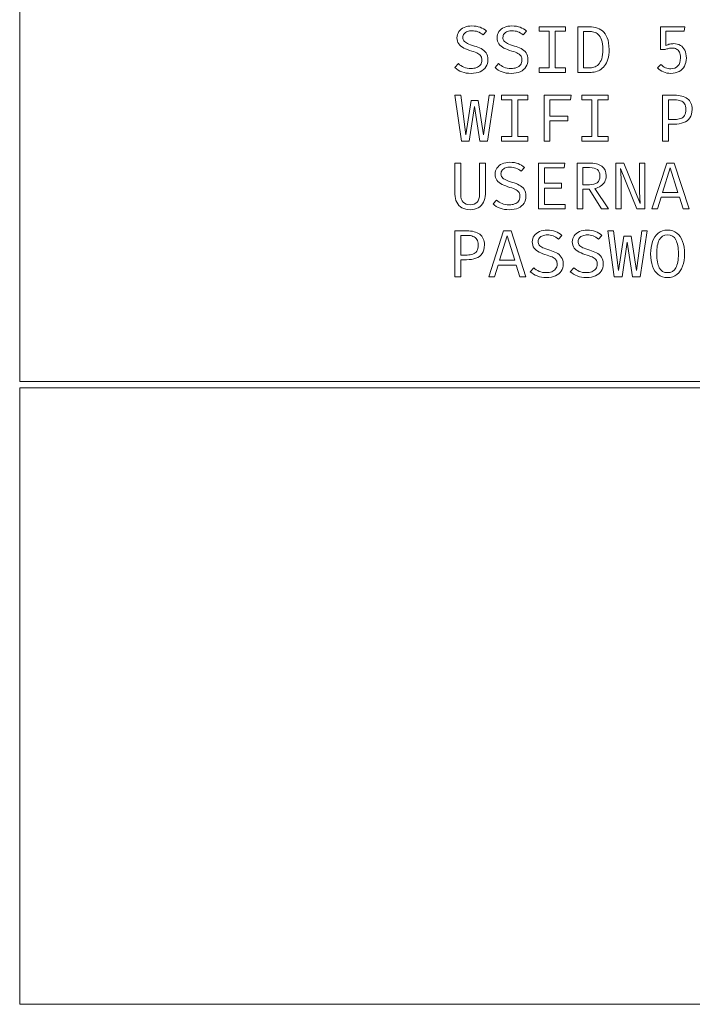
# Model space of a CAD drawing. Header units: millimetres. Extents: x -43.9 to 47.1, y 1.3 to 62.3.
# Tile 1 of 12: x -43.9 to -22.6, y 1.3 to 32.6. Entities that reach past the tile are written whole.
import ezdxf

# ---------------------------------------------------------------- set-up
doc = ezdxf.new("R2010")
doc.units = ezdxf.units.MM
doc.header["$MEASUREMENT"] = 0
doc.layers.add('Layer 1', color=7, linetype='Continuous')

msp = doc.modelspace()

# ---------------------------------------------------------------- linework, layer by layer
at = {"layer": 'Layer 1', "color": 1, "lineweight": 9}
for points in [[(47.0787, 21.0947), (47.0787, 21.0947), (-43.9214, 21.0947), (-43.9214, 21.0947), (-43.9214, 21.0947), (-43.9214, 48.8947), (-43.9214, 48.8947), (-43.9214, 48.8947), (47.0787, 48.8947), (47.0787, 48.8947), (47.0787, 48.8947), (47.0787, 21.0947), (47.0787, 21.0947)], [(47.0788, 1.3447), (47.0788, 1.3447), (-43.9213, 1.3447), (-43.9213, 1.3447), (-43.9213, 1.3447), (-43.9213, 20.8947), (-43.9213, 20.8947), (-43.9213, 20.8947), (47.0788, 20.8947), (47.0788, 20.8947), (47.0788, 20.8947), (47.0788, 1.3447), (47.0788, 1.3447)]]:
    msp.add_open_spline(points, degree=3, knots=[0, 0, 0, 0, 0.25, 0.25, 0.25, 0.5, 0.5, 0.5, 0.75, 0.75, 0.75, 1, 1, 1, 1], dxfattribs=at)
at = {"layer": 'Layer 1', "lineweight": 9}
for points, knots in [([(-29.0778, 31.2963), (-29.0778, 31.2134), (-29.0986, 31.1393), (-29.1402, 31.0747), (-29.1818, 31.0098), (-29.2422, 30.9597), (-29.3212, 30.9234), (-29.4002, 30.8871), (-29.4965, 30.8687), (-29.6101, 30.8687), (-29.7166, 30.8687), (-29.8133, 30.8849), (-29.8997, 30.9178), (-29.9862, 30.9502), (-30.0599, 30.9957), (-30.1213, 31.055), (-30.1213, 31.055), (-30.0123, 31.1778), (-30.0123, 31.1778), (-29.9615, 31.1305), (-29.9033, 31.0931), (-29.8376, 31.0652), (-29.772, 31.0373), (-29.6951, 31.0236), (-29.6069, 31.0236), (-29.5477, 31.0236), (-29.4923, 31.0331), (-29.4408, 31.0525), (-29.3893, 31.0719), (-29.3476, 31.1016), (-29.3159, 31.1414), (-29.2841, 31.1813), (-29.2683, 31.2317), (-29.2683, 31.2931), (-29.2683, 31.3404), (-29.2774, 31.3806), (-29.2958, 31.4138), (-29.3141, 31.4473), (-29.3466, 31.4766), (-29.3931, 31.5023), (-29.4397, 31.5281), (-29.5046, 31.5535), (-29.5879, 31.5782), (-29.6838, 31.606), (-29.7671, 31.6381), (-29.8373, 31.6738), (-29.9075, 31.7094), (-29.9618, 31.7531), (-30.0003, 31.8053), (-30.0387, 31.8579), (-30.0578, 31.9221), (-30.0578, 31.999), (-30.0578, 32.0717), (-30.0377, 32.1366), (-29.9975, 32.1927), (-29.9572, 32.2491), (-29.9018, 32.2936), (-29.8309, 32.3257), (-29.76, 32.3578), (-29.6782, 32.374), (-29.5858, 32.374), (-29.4849, 32.374), (-29.3974, 32.3596), (-29.3229, 32.331), (-29.2485, 32.3024), (-29.1808, 32.2611), (-29.1201, 32.2075), (-29.1201, 32.2075), (-29.228, 32.0879), (-29.228, 32.0879), (-29.2803, 32.1345), (-29.3363, 32.1684), (-29.3963, 32.1892), (-29.4563, 32.21), (-29.5173, 32.2202), (-29.5794, 32.2202), (-29.6323, 32.2202), (-29.681, 32.2125), (-29.7251, 32.1966), (-29.7692, 32.1807), (-29.8045, 32.1567), (-29.8309, 32.1257), (-29.8574, 32.0943), (-29.8705, 32.0541), (-29.8705, 32.0057), (-29.8705, 31.9641), (-29.8592, 31.9278), (-29.8366, 31.8974), (-29.814, 31.8671), (-29.7759, 31.8396), (-29.7223, 31.8145), (-29.6687, 31.7891), (-29.5956, 31.763), (-29.5032, 31.7355), (-29.4277, 31.714), (-29.3579, 31.6861), (-29.2933, 31.6537), (-29.2287, 31.6208), (-29.1765, 31.5764), (-29.137, 31.5203), (-29.0975, 31.4642), (-29.0778, 31.3898), (-29.0778, 31.2963)], [0, 0, 0, 0, 0.0294118, 0.0294118, 0.0294118, 0.0588235, 0.0588235, 0.0588235, 0.0882353, 0.0882353, 0.0882353, 0.1176471, 0.1176471, 0.1176471, 0.1470588, 0.1470588, 0.1470588, 0.1764706, 0.1764706, 0.1764706, 0.2058824, 0.2058824, 0.2058824, 0.2352941, 0.2352941, 0.2352941, 0.2647059, 0.2647059, 0.2647059, 0.2941176, 0.2941176, 0.2941176, 0.3235294, 0.3235294, 0.3235294, 0.3529412, 0.3529412, 0.3529412, 0.3823529, 0.3823529, 0.3823529, 0.4117647, 0.4117647, 0.4117647, 0.4411765, 0.4411765, 0.4411765, 0.4705882, 0.4705882, 0.4705882, 0.5, 0.5, 0.5, 0.5294118, 0.5294118, 0.5294118, 0.5588235, 0.5588235, 0.5588235, 0.5882353, 0.5882353, 0.5882353, 0.6176471, 0.6176471, 0.6176471, 0.6470588, 0.6470588, 0.6470588, 0.6764706, 0.6764706, 0.6764706, 0.7058824, 0.7058824, 0.7058824, 0.7352941, 0.7352941, 0.7352941, 0.7647059, 0.7647059, 0.7647059, 0.7941176, 0.7941176, 0.7941176, 0.8235294, 0.8235294, 0.8235294, 0.8529412, 0.8529412, 0.8529412, 0.8823529, 0.8823529, 0.8823529, 0.9117647, 0.9117647, 0.9117647, 0.9411765, 0.9411765, 0.9411765, 0.9705882, 0.9705882, 0.9705882, 1, 1, 1, 1]), ([(-27.8077, 31.2963), (-27.8077, 31.2134), (-27.8285, 31.1393), (-27.8702, 31.0747), (-27.9118, 31.0098), (-27.9721, 30.9597), (-28.0511, 30.9234), (-28.1302, 30.8871), (-28.2265, 30.8687), (-28.3401, 30.8687), (-28.4466, 30.8687), (-28.5433, 30.8849), (-28.6297, 30.9178), (-28.7161, 30.9502), (-28.7899, 30.9957), (-28.8512, 31.055), (-28.8512, 31.055), (-28.7422, 31.1778), (-28.7422, 31.1778), (-28.6914, 31.1305), (-28.6332, 31.0931), (-28.5676, 31.0652), (-28.502, 31.0373), (-28.4251, 31.0236), (-28.3369, 31.0236), (-28.2776, 31.0236), (-28.2222, 31.0331), (-28.1707, 31.0525), (-28.1192, 31.0719), (-28.0776, 31.1016), (-28.0458, 31.1414), (-28.0141, 31.1813), (-27.9982, 31.2317), (-27.9982, 31.2931), (-27.9982, 31.3404), (-28.0074, 31.3806), (-28.0257, 31.4138), (-28.0441, 31.4473), (-28.0765, 31.4766), (-28.1231, 31.5023), (-28.1697, 31.5281), (-28.2346, 31.5535), (-28.3178, 31.5782), (-28.4138, 31.606), (-28.4971, 31.6381), (-28.5673, 31.6738), (-28.6375, 31.7094), (-28.6918, 31.7531), (-28.7302, 31.8053), (-28.7687, 31.8579), (-28.7877, 31.9221), (-28.7877, 31.999), (-28.7877, 32.0717), (-28.7676, 32.1366), (-28.7274, 32.1927), (-28.6872, 32.2491), (-28.6318, 32.2936), (-28.5609, 32.3257), (-28.49, 32.3578), (-28.4082, 32.374), (-28.3157, 32.374), (-28.2148, 32.374), (-28.1273, 32.3596), (-28.0529, 32.331), (-27.9785, 32.3024), (-27.9107, 32.2611), (-27.8501, 32.2075), (-27.8501, 32.2075), (-27.958, 32.0879), (-27.958, 32.0879), (-28.0102, 32.1345), (-28.0663, 32.1684), (-28.1263, 32.1892), (-28.1863, 32.21), (-28.2473, 32.2202), (-28.3094, 32.2202), (-28.3623, 32.2202), (-28.411, 32.2125), (-28.4551, 32.1966), (-28.4992, 32.1807), (-28.5344, 32.1567), (-28.5609, 32.1257), (-28.5874, 32.0943), (-28.6004, 32.0541), (-28.6004, 32.0057), (-28.6004, 31.9641), (-28.5891, 31.9278), (-28.5665, 31.8974), (-28.544, 31.8671), (-28.5059, 31.8396), (-28.4522, 31.8145), (-28.3986, 31.7891), (-28.3256, 31.763), (-28.2332, 31.7355), (-28.1577, 31.714), (-28.0878, 31.6861), (-28.0233, 31.6537), (-27.9587, 31.6208), (-27.9065, 31.5764), (-27.867, 31.5203), (-27.8275, 31.4642), (-27.8077, 31.3898), (-27.8077, 31.2963)], [0, 0, 0, 0, 0.0294118, 0.0294118, 0.0294118, 0.0588235, 0.0588235, 0.0588235, 0.0882353, 0.0882353, 0.0882353, 0.1176471, 0.1176471, 0.1176471, 0.1470588, 0.1470588, 0.1470588, 0.1764706, 0.1764706, 0.1764706, 0.2058824, 0.2058824, 0.2058824, 0.2352941, 0.2352941, 0.2352941, 0.2647059, 0.2647059, 0.2647059, 0.2941176, 0.2941176, 0.2941176, 0.3235294, 0.3235294, 0.3235294, 0.3529412, 0.3529412, 0.3529412, 0.3823529, 0.3823529, 0.3823529, 0.4117647, 0.4117647, 0.4117647, 0.4411765, 0.4411765, 0.4411765, 0.4705882, 0.4705882, 0.4705882, 0.5, 0.5, 0.5, 0.5294118, 0.5294118, 0.5294118, 0.5588235, 0.5588235, 0.5588235, 0.5882353, 0.5882353, 0.5882353, 0.6176471, 0.6176471, 0.6176471, 0.6470588, 0.6470588, 0.6470588, 0.6764706, 0.6764706, 0.6764706, 0.7058824, 0.7058824, 0.7058824, 0.7352941, 0.7352941, 0.7352941, 0.7647059, 0.7647059, 0.7647059, 0.7941176, 0.7941176, 0.7941176, 0.8235294, 0.8235294, 0.8235294, 0.8529412, 0.8529412, 0.8529412, 0.8823529, 0.8823529, 0.8823529, 0.9117647, 0.9117647, 0.9117647, 0.9411765, 0.9411765, 0.9411765, 0.9705882, 0.9705882, 0.9705882, 1, 1, 1, 1]), ([(-26.6216, 32.3505), (-26.6216, 32.3505), (-26.6216, 32.2034), (-26.6216, 32.2034), (-26.6216, 32.2034), (-26.9454, 32.2034), (-26.9454, 32.2034), (-26.9454, 32.2034), (-26.9454, 31.0403), (-26.9454, 31.0403), (-26.9454, 31.0403), (-26.6216, 31.0403), (-26.6216, 31.0403), (-26.6216, 31.0403), (-26.6216, 30.8932), (-26.6216, 30.8932), (-26.6216, 30.8932), (-27.4555, 30.8932), (-27.4555, 30.8932), (-27.4555, 30.8932), (-27.4555, 31.0403), (-27.4555, 31.0403), (-27.4555, 31.0403), (-27.1317, 31.0403), (-27.1317, 31.0403), (-27.1317, 31.0403), (-27.1317, 32.2034), (-27.1317, 32.2034), (-27.1317, 32.2034), (-27.4555, 32.2034), (-27.4555, 32.2034), (-27.4555, 32.2034), (-27.4555, 32.3505), (-27.4555, 32.3505), (-27.4555, 32.3505), (-26.6216, 32.3505), (-26.6216, 32.3505)], [0, 0, 0, 0, 0.0833333, 0.0833333, 0.0833333, 0.1666667, 0.1666667, 0.1666667, 0.25, 0.25, 0.25, 0.3333333, 0.3333333, 0.3333333, 0.4166667, 0.4166667, 0.4166667, 0.5, 0.5, 0.5, 0.5833333, 0.5833333, 0.5833333, 0.6666667, 0.6666667, 0.6666667, 0.75, 0.75, 0.75, 0.8333333, 0.8333333, 0.8333333, 0.9166667, 0.9166667, 0.9166667, 1, 1, 1, 1]), ([(-25.2341, 31.6287), (-25.2341, 31.5074), (-25.2468, 31.4037), (-25.2726, 31.3179), (-25.2983, 31.2326), (-25.3336, 31.1617), (-25.3781, 31.1059), (-25.4225, 31.0502), (-25.473, 31.0068), (-25.5298, 30.9761), (-25.5866, 30.9454), (-25.6462, 30.9242), (-25.7086, 30.9119), (-25.7711, 30.8996), (-25.8325, 30.8932), (-25.8924, 30.8932), (-25.8924, 30.8932), (-26.2269, 30.8932), (-26.2269, 30.8932), (-26.2269, 30.8932), (-26.2269, 32.3505), (-26.2269, 32.3505), (-26.2269, 32.3505), (-25.9157, 32.3505), (-25.9157, 32.3505), (-25.8303, 32.3505), (-25.7471, 32.341), (-25.6663, 32.322), (-25.5855, 32.3029), (-25.5125, 32.268), (-25.4472, 32.2168), (-25.382, 32.1653), (-25.3301, 32.0926), (-25.2916, 31.9981), (-25.2535, 31.9036), (-25.2341, 31.7804), (-25.2341, 31.6287)], [0, 0, 0, 0, 0.0833333, 0.0833333, 0.0833333, 0.1666667, 0.1666667, 0.1666667, 0.25, 0.25, 0.25, 0.3333333, 0.3333333, 0.3333333, 0.4166667, 0.4166667, 0.4166667, 0.5, 0.5, 0.5, 0.5833333, 0.5833333, 0.5833333, 0.6666667, 0.6666667, 0.6666667, 0.75, 0.75, 0.75, 0.8333333, 0.8333333, 0.8333333, 0.9166667, 0.9166667, 0.9166667, 1, 1, 1, 1]), ([(-25.4299, 31.6287), (-25.4299, 31.7557), (-25.4433, 31.8573), (-25.4701, 31.9335), (-25.497, 32.0097), (-25.5322, 32.0669), (-25.576, 32.105), (-25.6197, 32.1431), (-25.6674, 32.1685), (-25.7192, 32.1812), (-25.7711, 32.1939), (-25.8222, 32.2002), (-25.8723, 32.2002), (-25.8723, 32.2002), (-26.0438, 32.2002), (-26.0438, 32.2002), (-26.0438, 32.2002), (-26.0438, 31.0403), (-26.0438, 31.0403), (-26.0438, 31.0403), (-25.8702, 31.0403), (-25.8702, 31.0403), (-25.818, 31.0403), (-25.7658, 31.0484), (-25.7139, 31.065), (-25.6621, 31.0816), (-25.6148, 31.1112), (-25.5717, 31.1539), (-25.5287, 31.1966), (-25.4941, 31.2562), (-25.4684, 31.3328), (-25.4426, 31.4097), (-25.4299, 31.5081), (-25.4299, 31.6287)], [0, 0, 0, 0, 0.0909091, 0.0909091, 0.0909091, 0.1818182, 0.1818182, 0.1818182, 0.2727273, 0.2727273, 0.2727273, 0.3636364, 0.3636364, 0.3636364, 0.4545455, 0.4545455, 0.4545455, 0.5454545, 0.5454545, 0.5454545, 0.6363636, 0.6363636, 0.6363636, 0.7272727, 0.7272727, 0.7272727, 0.8181818, 0.8181818, 0.8181818, 0.9090909, 0.9090909, 0.9090909, 1, 1, 1, 1]), ([(-22.8329, 32.3505), (-22.8329, 32.3505), (-22.8593, 32.2087), (-22.8593, 32.2087), (-22.8593, 32.2087), (-23.435, 32.2087), (-23.435, 32.2087), (-23.435, 32.2087), (-23.435, 31.7494), (-23.435, 31.7494), (-23.3906, 31.7733), (-23.3483, 31.7896), (-23.3084, 31.7987), (-23.2685, 31.8076), (-23.2269, 31.8118), (-23.1832, 31.8118), (-23.1041, 31.8118), (-23.0346, 31.7942), (-22.9747, 31.7582), (-22.9147, 31.7229), (-22.8681, 31.6707), (-22.835, 31.6023), (-22.8018, 31.5342), (-22.7852, 31.4513), (-22.7852, 31.3546), (-22.7852, 31.2579), (-22.8053, 31.1729), (-22.8463, 31.0995), (-22.8865, 31.0262), (-22.9436, 30.9694), (-23.017, 30.9292), (-23.0904, 30.8889), (-23.1775, 30.8688), (-23.2784, 30.8688), (-23.3659, 30.8688), (-23.4439, 30.8843), (-23.5127, 30.9157), (-23.5818, 30.9468), (-23.6442, 30.9898), (-23.7007, 31.0445), (-23.7007, 31.0445), (-23.5906, 31.1503), (-23.5906, 31.1503), (-23.5462, 31.1052), (-23.4982, 31.0717), (-23.447, 31.0494), (-23.3959, 31.0272), (-23.3391, 31.0159), (-23.2763, 31.0159), (-23.1803, 31.0159), (-23.1055, 31.0452), (-23.0519, 31.1034), (-22.9983, 31.1616), (-22.9715, 31.247), (-22.9715, 31.3599), (-22.9715, 31.4382), (-22.9831, 31.4999), (-23.0064, 31.5451), (-23.0297, 31.5903), (-23.0611, 31.6227), (-23.101, 31.6418), (-23.1412, 31.6615), (-23.1853, 31.671), (-23.234, 31.671), (-23.277, 31.671), (-23.3151, 31.6672), (-23.3483, 31.659), (-23.3814, 31.6509), (-23.4192, 31.6386), (-23.4615, 31.6227), (-23.4615, 31.6227), (-23.6044, 31.6227), (-23.6044, 31.6227), (-23.6044, 31.6227), (-23.6044, 32.3505), (-23.6044, 32.3505), (-23.6044, 32.3505), (-22.8329, 32.3505), (-22.8329, 32.3505)], [0, 0, 0, 0, 0.0384615, 0.0384615, 0.0384615, 0.0769231, 0.0769231, 0.0769231, 0.1153846, 0.1153846, 0.1153846, 0.1538462, 0.1538462, 0.1538462, 0.1923077, 0.1923077, 0.1923077, 0.2307692, 0.2307692, 0.2307692, 0.2692308, 0.2692308, 0.2692308, 0.3076923, 0.3076923, 0.3076923, 0.3461538, 0.3461538, 0.3461538, 0.3846154, 0.3846154, 0.3846154, 0.4230769, 0.4230769, 0.4230769, 0.4615385, 0.4615385, 0.4615385, 0.5, 0.5, 0.5, 0.5384615, 0.5384615, 0.5384615, 0.5769231, 0.5769231, 0.5769231, 0.6153846, 0.6153846, 0.6153846, 0.6538462, 0.6538462, 0.6538462, 0.6923077, 0.6923077, 0.6923077, 0.7307692, 0.7307692, 0.7307692, 0.7692308, 0.7692308, 0.7692308, 0.8076923, 0.8076923, 0.8076923, 0.8461538, 0.8461538, 0.8461538, 0.8846154, 0.8846154, 0.8846154, 0.9230769, 0.9230769, 0.9230769, 0.9615385, 0.9615385, 0.9615385, 1, 1, 1, 1]), ([(-28.8704, 30.176), (-28.8704, 30.176), (-29.0926, 28.7187), (-29.0926, 28.7187), (-29.0926, 28.7187), (-29.3339, 28.7187), (-29.3339, 28.7187), (-29.3339, 28.7187), (-29.5011, 29.8183), (-29.5011, 29.8183), (-29.5011, 29.8183), (-29.6694, 28.7187), (-29.6694, 28.7187), (-29.6694, 28.7187), (-29.916, 28.7187), (-29.916, 28.7187), (-29.916, 28.7187), (-30.1213, 30.176), (-30.1213, 30.176), (-30.1213, 30.176), (-29.9372, 30.176), (-29.9372, 30.176), (-29.9372, 30.176), (-29.7816, 28.9208), (-29.7816, 28.9208), (-29.7816, 28.9208), (-29.607, 30.007), (-29.607, 30.007), (-29.607, 30.007), (-29.3816, 30.007), (-29.3816, 30.007), (-29.3816, 30.007), (-29.2154, 28.9208), (-29.2154, 28.9208), (-29.2154, 28.9208), (-29.0408, 30.176), (-29.0408, 30.176), (-29.0408, 30.176), (-28.8704, 30.176), (-28.8704, 30.176)], [0, 0, 0, 0, 0.0769231, 0.0769231, 0.0769231, 0.1538462, 0.1538462, 0.1538462, 0.2307692, 0.2307692, 0.2307692, 0.3076923, 0.3076923, 0.3076923, 0.3846154, 0.3846154, 0.3846154, 0.4615385, 0.4615385, 0.4615385, 0.5384615, 0.5384615, 0.5384615, 0.6153846, 0.6153846, 0.6153846, 0.6923077, 0.6923077, 0.6923077, 0.7692308, 0.7692308, 0.7692308, 0.8461538, 0.8461538, 0.8461538, 0.9230769, 0.9230769, 0.9230769, 1, 1, 1, 1]), ([(-27.8089, 30.176), (-27.8089, 30.176), (-27.8089, 30.0289), (-27.8089, 30.0289), (-27.8089, 30.0289), (-28.1328, 30.0289), (-28.1328, 30.0289), (-28.1328, 30.0289), (-28.1328, 28.8658), (-28.1328, 28.8658), (-28.1328, 28.8658), (-27.8089, 28.8658), (-27.8089, 28.8658), (-27.8089, 28.8658), (-27.8089, 28.7187), (-27.8089, 28.7187), (-27.8089, 28.7187), (-28.6429, 28.7187), (-28.6429, 28.7187), (-28.6429, 28.7187), (-28.6429, 28.8658), (-28.6429, 28.8658), (-28.6429, 28.8658), (-28.3191, 28.8658), (-28.3191, 28.8658), (-28.3191, 28.8658), (-28.3191, 30.0289), (-28.3191, 30.0289), (-28.3191, 30.0289), (-28.6429, 30.0289), (-28.6429, 30.0289), (-28.6429, 30.0289), (-28.6429, 30.176), (-28.6429, 30.176), (-28.6429, 30.176), (-27.8089, 30.176), (-27.8089, 30.176)], [0, 0, 0, 0, 0.0833333, 0.0833333, 0.0833333, 0.1666667, 0.1666667, 0.1666667, 0.25, 0.25, 0.25, 0.3333333, 0.3333333, 0.3333333, 0.4166667, 0.4166667, 0.4166667, 0.5, 0.5, 0.5, 0.5833333, 0.5833333, 0.5833333, 0.6666667, 0.6666667, 0.6666667, 0.75, 0.75, 0.75, 0.8333333, 0.8333333, 0.8333333, 0.9166667, 0.9166667, 0.9166667, 1, 1, 1, 1]), ([(-27.1158, 30.0258), (-27.1158, 30.0258), (-27.1158, 29.5157), (-27.1158, 29.5157), (-27.1158, 29.5157), (-26.5443, 29.5157), (-26.5443, 29.5157), (-26.5443, 29.5157), (-26.5443, 29.3675), (-26.5443, 29.3675), (-26.5443, 29.3675), (-27.1158, 29.3675), (-27.1158, 29.3675), (-27.1158, 29.3675), (-27.1158, 28.7188), (-27.1158, 28.7188), (-27.1158, 28.7188), (-27.2978, 28.7188), (-27.2978, 28.7188), (-27.2978, 28.7188), (-27.2978, 30.1761), (-27.2978, 30.1761), (-27.2978, 30.1761), (-26.4395, 30.1761), (-26.4395, 30.1761), (-26.4395, 30.1761), (-26.4618, 30.0258), (-26.4618, 30.0258), (-26.4618, 30.0258), (-27.1158, 30.0258), (-27.1158, 30.0258)], [0, 0, 0, 0, 0.1, 0.1, 0.1, 0.2, 0.2, 0.2, 0.3, 0.3, 0.3, 0.4, 0.4, 0.4, 0.5, 0.5, 0.5, 0.6, 0.6, 0.6, 0.7, 0.7, 0.7, 0.8, 0.8, 0.8, 0.9, 0.9, 0.9, 1, 1, 1, 1]), ([(-25.269, 30.176), (-25.269, 30.176), (-25.269, 30.0289), (-25.269, 30.0289), (-25.269, 30.0289), (-25.5929, 30.0289), (-25.5929, 30.0289), (-25.5929, 30.0289), (-25.5929, 28.8658), (-25.5929, 28.8658), (-25.5929, 28.8658), (-25.269, 28.8658), (-25.269, 28.8658), (-25.269, 28.8658), (-25.269, 28.7187), (-25.269, 28.7187), (-25.269, 28.7187), (-26.103, 28.7187), (-26.103, 28.7187), (-26.103, 28.7187), (-26.103, 28.8658), (-26.103, 28.8658), (-26.103, 28.8658), (-25.7792, 28.8658), (-25.7792, 28.8658), (-25.7792, 28.8658), (-25.7792, 30.0289), (-25.7792, 30.0289), (-25.7792, 30.0289), (-26.103, 30.0289), (-26.103, 30.0289), (-26.103, 30.0289), (-26.103, 30.176), (-26.103, 30.176), (-26.103, 30.176), (-25.269, 30.176), (-25.269, 30.176)], [0, 0, 0, 0, 0.0833333, 0.0833333, 0.0833333, 0.1666667, 0.1666667, 0.1666667, 0.25, 0.25, 0.25, 0.3333333, 0.3333333, 0.3333333, 0.4166667, 0.4166667, 0.4166667, 0.5, 0.5, 0.5, 0.5833333, 0.5833333, 0.5833333, 0.6666667, 0.6666667, 0.6666667, 0.75, 0.75, 0.75, 0.8333333, 0.8333333, 0.8333333, 0.9166667, 0.9166667, 0.9166667, 1, 1, 1, 1]), ([(-22.6021, 29.7286), (-22.6021, 29.615), (-22.6264, 29.524), (-22.6744, 29.4552), (-22.7231, 29.3867), (-22.7894, 29.337), (-22.8741, 29.3063), (-22.9587, 29.2752), (-23.0561, 29.2597), (-23.1662, 29.2597), (-23.1662, 29.2597), (-23.3524, 29.2597), (-23.3524, 29.2597), (-23.3524, 29.2597), (-23.3524, 28.7189), (-23.3524, 28.7189), (-23.3524, 28.7189), (-23.5366, 28.7189), (-23.5366, 28.7189), (-23.5366, 28.7189), (-23.5366, 30.1759), (-23.5366, 30.1759), (-23.5366, 30.1759), (-23.1641, 30.1759), (-23.1641, 30.1759), (-22.9905, 30.1759), (-22.8536, 30.1395), (-22.7531, 30.0665), (-22.6522, 29.9935), (-22.6021, 29.8806), (-22.6021, 29.7286)], [0, 0, 0, 0, 0.1, 0.1, 0.1, 0.2, 0.2, 0.2, 0.3, 0.3, 0.3, 0.4, 0.4, 0.4, 0.5, 0.5, 0.5, 0.6, 0.6, 0.6, 0.7, 0.7, 0.7, 0.8, 0.8, 0.8, 0.9, 0.9, 0.9, 1, 1, 1, 1]), ([(-22.7989, 29.7264), (-22.7989, 29.8019), (-22.8137, 29.8616), (-22.8434, 29.9057), (-22.873, 29.9498), (-22.9136, 29.9815), (-22.9651, 30.0009), (-23.0166, 30.0203), (-23.0755, 30.0298), (-23.1418, 30.0298), (-23.1418, 30.0298), (-23.3524, 30.0298), (-23.3524, 30.0298), (-23.3524, 30.0298), (-23.3524, 29.4079), (-23.3524, 29.4079), (-23.3524, 29.4079), (-23.1492, 29.4079), (-23.1492, 29.4079), (-23.0808, 29.4079), (-23.0205, 29.4171), (-22.9683, 29.4358), (-22.9161, 29.4545), (-22.8748, 29.4869), (-22.8444, 29.5331), (-22.8141, 29.5793), (-22.7989, 29.6439), (-22.7989, 29.7264)], [0, 0, 0, 0, 0.1111111, 0.1111111, 0.1111111, 0.2222222, 0.2222222, 0.2222222, 0.3333333, 0.3333333, 0.3333333, 0.4444444, 0.4444444, 0.4444444, 0.5555556, 0.5555556, 0.5555556, 0.6666667, 0.6666667, 0.6666667, 0.7777778, 0.7777778, 0.7777778, 0.8888889, 0.8888889, 0.8888889, 1, 1, 1, 1]), ([(-29.1582, 28.0259), (-29.1582, 28.0259), (-29.1582, 27.0406), (-29.1582, 27.0406), (-29.1582, 26.9425), (-29.1783, 26.8564), (-29.2178, 26.7813), (-29.258, 26.7065), (-29.3138, 26.6483), (-29.3861, 26.607), (-29.4587, 26.565), (-29.5438, 26.5442), (-29.6418, 26.5442), (-29.742, 26.5442), (-29.8278, 26.565), (-29.8997, 26.6073), (-29.9713, 26.6493), (-30.026, 26.7075), (-30.0641, 26.7827), (-30.1022, 26.8571), (-30.1213, 26.9432), (-30.1213, 27.0406), (-30.1213, 27.0406), (-30.1213, 28.0259), (-30.1213, 28.0259), (-30.1213, 28.0259), (-29.9392, 28.0259), (-29.9392, 28.0259), (-29.9392, 28.0259), (-29.9392, 27.0342), (-29.9392, 27.0342), (-29.9392, 26.9234), (-29.9135, 26.8409), (-29.8616, 26.7855), (-29.8098, 26.7305), (-29.7364, 26.7029), (-29.6418, 26.7029), (-29.5466, 26.7029), (-29.4732, 26.7305), (-29.4214, 26.7855), (-29.3695, 26.8409), (-29.3434, 26.9234), (-29.3434, 27.0342), (-29.3434, 27.0342), (-29.3434, 28.0259), (-29.3434, 28.0259), (-29.3434, 28.0259), (-29.1582, 28.0259), (-29.1582, 28.0259)], [0, 0, 0, 0, 0.0625, 0.0625, 0.0625, 0.125, 0.125, 0.125, 0.1875, 0.1875, 0.1875, 0.25, 0.25, 0.25, 0.3125, 0.3125, 0.3125, 0.375, 0.375, 0.375, 0.4375, 0.4375, 0.4375, 0.5, 0.5, 0.5, 0.5625, 0.5625, 0.5625, 0.625, 0.625, 0.625, 0.6875, 0.6875, 0.6875, 0.75, 0.75, 0.75, 0.8125, 0.8125, 0.8125, 0.875, 0.875, 0.875, 0.9375, 0.9375, 0.9375, 1, 1, 1, 1]), ([(-27.869, 26.9717), (-27.869, 26.8888), (-27.8898, 26.8147), (-27.9315, 26.7501), (-27.9731, 26.6852), (-28.0334, 26.6351), (-28.1124, 26.5988), (-28.1915, 26.5624), (-28.2878, 26.5441), (-28.4014, 26.5441), (-28.5079, 26.5441), (-28.6046, 26.5603), (-28.691, 26.5931), (-28.7774, 26.6256), (-28.8512, 26.6711), (-28.9125, 26.7304), (-28.9125, 26.7304), (-28.8035, 26.8531), (-28.8035, 26.8531), (-28.7527, 26.8058), (-28.6945, 26.7685), (-28.6289, 26.7406), (-28.5633, 26.7127), (-28.4864, 26.699), (-28.3982, 26.699), (-28.3389, 26.699), (-28.2835, 26.7085), (-28.232, 26.7279), (-28.1805, 26.7473), (-28.1389, 26.7769), (-28.1071, 26.8168), (-28.0754, 26.8566), (-28.0595, 26.9071), (-28.0595, 26.9685), (-28.0595, 27.0158), (-28.0687, 27.056), (-28.087, 27.0891), (-28.1054, 27.1226), (-28.1378, 27.1519), (-28.1844, 27.1777), (-28.231, 27.2034), (-28.2959, 27.2288), (-28.3791, 27.2535), (-28.4751, 27.2814), (-28.5584, 27.3135), (-28.6286, 27.3491), (-28.6988, 27.3848), (-28.7531, 27.4285), (-28.7915, 27.4807), (-28.83, 27.5333), (-28.849, 27.5975), (-28.849, 27.6744), (-28.849, 27.7471), (-28.8289, 27.812), (-28.7887, 27.8681), (-28.7485, 27.9245), (-28.6931, 27.969), (-28.6222, 28.0011), (-28.5513, 28.0332), (-28.4695, 28.0494), (-28.377, 28.0494), (-28.2761, 28.0494), (-28.1886, 28.0349), (-28.1142, 28.0064), (-28.0398, 27.9778), (-27.972, 27.9365), (-27.9114, 27.8829), (-27.9114, 27.8829), (-28.0193, 27.7633), (-28.0193, 27.7633), (-28.0715, 27.8099), (-28.1276, 27.8437), (-28.1876, 27.8645), (-28.2476, 27.8853), (-28.3086, 27.8956), (-28.3707, 27.8956), (-28.4236, 27.8956), (-28.4723, 27.8878), (-28.5164, 27.8719), (-28.5605, 27.8561), (-28.5957, 27.8321), (-28.6222, 27.801), (-28.6487, 27.7696), (-28.6617, 27.7294), (-28.6617, 27.6811), (-28.6617, 27.6395), (-28.6504, 27.6031), (-28.6278, 27.5728), (-28.6053, 27.5424), (-28.5672, 27.5149), (-28.5135, 27.4899), (-28.4599, 27.4645), (-28.3869, 27.4384), (-28.2945, 27.4109), (-28.219, 27.3893), (-28.1491, 27.3615), (-28.0846, 27.329), (-28.02, 27.2962), (-27.9678, 27.2518), (-27.9283, 27.1957), (-27.8888, 27.1396), (-27.869, 27.0651), (-27.869, 26.9717)], [0, 0, 0, 0, 0.0294118, 0.0294118, 0.0294118, 0.0588235, 0.0588235, 0.0588235, 0.0882353, 0.0882353, 0.0882353, 0.1176471, 0.1176471, 0.1176471, 0.1470588, 0.1470588, 0.1470588, 0.1764706, 0.1764706, 0.1764706, 0.2058824, 0.2058824, 0.2058824, 0.2352941, 0.2352941, 0.2352941, 0.2647059, 0.2647059, 0.2647059, 0.2941176, 0.2941176, 0.2941176, 0.3235294, 0.3235294, 0.3235294, 0.3529412, 0.3529412, 0.3529412, 0.3823529, 0.3823529, 0.3823529, 0.4117647, 0.4117647, 0.4117647, 0.4411765, 0.4411765, 0.4411765, 0.4705882, 0.4705882, 0.4705882, 0.5, 0.5, 0.5, 0.5294118, 0.5294118, 0.5294118, 0.5588235, 0.5588235, 0.5588235, 0.5882353, 0.5882353, 0.5882353, 0.6176471, 0.6176471, 0.6176471, 0.6470588, 0.6470588, 0.6470588, 0.6764706, 0.6764706, 0.6764706, 0.7058824, 0.7058824, 0.7058824, 0.7352941, 0.7352941, 0.7352941, 0.7647059, 0.7647059, 0.7647059, 0.7941176, 0.7941176, 0.7941176, 0.8235294, 0.8235294, 0.8235294, 0.8529412, 0.8529412, 0.8529412, 0.8823529, 0.8823529, 0.8823529, 0.9117647, 0.9117647, 0.9117647, 0.9411765, 0.9411765, 0.9411765, 0.9705882, 0.9705882, 0.9705882, 1, 1, 1, 1]), ([(-27.2851, 27.8756), (-27.2851, 27.8756), (-27.2851, 27.3846), (-27.2851, 27.3846), (-27.2851, 27.3846), (-26.7453, 27.3846), (-26.7453, 27.3846), (-26.7453, 27.3846), (-26.7453, 27.2332), (-26.7453, 27.2332), (-26.7453, 27.2332), (-27.2851, 27.2332), (-27.2851, 27.2332), (-27.2851, 27.2332), (-27.2851, 26.7157), (-27.2851, 26.7157), (-27.2851, 26.7157), (-26.6226, 26.7157), (-26.6226, 26.7157), (-26.6226, 26.7157), (-26.6226, 26.5686), (-26.6226, 26.5686), (-26.6226, 26.5686), (-27.4692, 26.5686), (-27.4692, 26.5686), (-27.4692, 26.5686), (-27.4692, 28.0259), (-27.4692, 28.0259), (-27.4692, 28.0259), (-26.6416, 28.0259), (-26.6416, 28.0259), (-26.6416, 28.0259), (-26.6628, 27.8756), (-26.6628, 27.8756), (-26.6628, 27.8756), (-27.2851, 27.8756), (-27.2851, 27.8756)], [0, 0, 0, 0, 0.0833333, 0.0833333, 0.0833333, 0.1666667, 0.1666667, 0.1666667, 0.25, 0.25, 0.25, 0.3333333, 0.3333333, 0.3333333, 0.4166667, 0.4166667, 0.4166667, 0.5, 0.5, 0.5, 0.5833333, 0.5833333, 0.5833333, 0.6666667, 0.6666667, 0.6666667, 0.75, 0.75, 0.75, 0.8333333, 0.8333333, 0.8333333, 0.9166667, 0.9166667, 0.9166667, 1, 1, 1, 1]), ([(-25.3271, 27.6173), (-25.3271, 27.5446), (-25.3426, 27.4811), (-25.3744, 27.4268), (-25.4058, 27.3728), (-25.4481, 27.328), (-25.5017, 27.2924), (-25.5554, 27.2571), (-25.6157, 27.2313), (-25.6827, 27.2151), (-25.6827, 27.2151), (-25.2509, 26.5685), (-25.2509, 26.5685), (-25.2509, 26.5685), (-25.4711, 26.5685), (-25.4711, 26.5685), (-25.4711, 26.5685), (-25.869, 27.1943), (-25.869, 27.1943), (-25.869, 27.1943), (-26.0658, 27.1943), (-26.0658, 27.1943), (-26.0658, 27.1943), (-26.0658, 26.5685), (-26.0658, 26.5685), (-26.0658, 26.5685), (-26.25, 26.5685), (-26.25, 26.5685), (-26.25, 26.5685), (-26.25, 28.0258), (-26.25, 28.0258), (-26.25, 28.0258), (-25.8753, 28.0258), (-25.8753, 28.0258), (-25.6954, 28.0258), (-25.5592, 27.9916), (-25.4661, 27.9228), (-25.3737, 27.854), (-25.3271, 27.7524), (-25.3271, 27.6173)], [0, 0, 0, 0, 0.0769231, 0.0769231, 0.0769231, 0.1538462, 0.1538462, 0.1538462, 0.2307692, 0.2307692, 0.2307692, 0.3076923, 0.3076923, 0.3076923, 0.3846154, 0.3846154, 0.3846154, 0.4615385, 0.4615385, 0.4615385, 0.5384615, 0.5384615, 0.5384615, 0.6153846, 0.6153846, 0.6153846, 0.6923077, 0.6923077, 0.6923077, 0.7692308, 0.7692308, 0.7692308, 0.8461538, 0.8461538, 0.8461538, 0.9230769, 0.9230769, 0.9230769, 1, 1, 1, 1]), ([(-25.524, 27.6173), (-25.524, 27.7115), (-25.5508, 27.7785), (-25.6044, 27.8191), (-25.658, 27.8596), (-25.7413, 27.8797), (-25.8542, 27.8797), (-25.8542, 27.8797), (-26.0658, 27.8797), (-26.0658, 27.8797), (-26.0658, 27.8797), (-26.0658, 27.3379), (-26.0658, 27.3379), (-26.0658, 27.3379), (-25.8542, 27.3379), (-25.8542, 27.3379), (-25.7497, 27.3379), (-25.6686, 27.3594), (-25.6108, 27.4021), (-25.5529, 27.4448), (-25.524, 27.5164), (-25.524, 27.6173)], [0, 0, 0, 0, 0.1428571, 0.1428571, 0.1428571, 0.2857143, 0.2857143, 0.2857143, 0.4285714, 0.4285714, 0.4285714, 0.5714286, 0.5714286, 0.5714286, 0.7142857, 0.7142857, 0.7142857, 0.8571429, 0.8571429, 0.8571429, 1, 1, 1, 1]), ([(-24.3586, 26.5686), (-24.3586, 26.5686), (-24.8719, 27.8502), (-24.8719, 27.8502), (-24.8712, 27.834), (-24.8698, 27.8072), (-24.867, 27.7691), (-24.8649, 27.7317), (-24.8621, 27.6869), (-24.8585, 27.6347), (-24.8557, 27.5832), (-24.8529, 27.5281), (-24.8508, 27.4703), (-24.8486, 27.4124), (-24.8476, 27.3553), (-24.8476, 27.2988), (-24.8476, 27.2988), (-24.8476, 26.5686), (-24.8476, 26.5686), (-24.8476, 26.5686), (-25.018, 26.5686), (-25.018, 26.5686), (-25.018, 26.5686), (-25.018, 28.0259), (-25.018, 28.0259), (-25.018, 28.0259), (-24.7693, 28.0259), (-24.7693, 28.0259), (-24.7693, 28.0259), (-24.2475, 26.739), (-24.2475, 26.739), (-24.2482, 26.7594), (-24.2507, 26.7968), (-24.2549, 26.8519), (-24.2592, 26.9062), (-24.263, 26.9725), (-24.2666, 27.0501), (-24.2701, 27.1277), (-24.2719, 27.2099), (-24.2719, 27.2967), (-24.2719, 27.2967), (-24.2719, 28.0259), (-24.2719, 28.0259), (-24.2719, 28.0259), (-24.1015, 28.0259), (-24.1015, 28.0259), (-24.1015, 28.0259), (-24.1015, 26.5686), (-24.1015, 26.5686), (-24.1015, 26.5686), (-24.3586, 26.5686), (-24.3586, 26.5686)], [0, 0, 0, 0, 0.0588235, 0.0588235, 0.0588235, 0.1176471, 0.1176471, 0.1176471, 0.1764706, 0.1764706, 0.1764706, 0.2352941, 0.2352941, 0.2352941, 0.2941176, 0.2941176, 0.2941176, 0.3529412, 0.3529412, 0.3529412, 0.4117647, 0.4117647, 0.4117647, 0.4705882, 0.4705882, 0.4705882, 0.5294118, 0.5294118, 0.5294118, 0.5882353, 0.5882353, 0.5882353, 0.6470588, 0.6470588, 0.6470588, 0.7058824, 0.7058824, 0.7058824, 0.7647059, 0.7647059, 0.7647059, 0.8235294, 0.8235294, 0.8235294, 0.8823529, 0.8823529, 0.8823529, 0.9411765, 0.9411765, 0.9411765, 1, 1, 1, 1]), ([(-23.0073, 26.9398), (-23.0073, 26.9398), (-23.5841, 26.9398), (-23.5841, 26.9398), (-23.5841, 26.9398), (-23.7005, 26.5687), (-23.7005, 26.5687), (-23.7005, 26.5687), (-23.8815, 26.5687), (-23.8815, 26.5687), (-23.8815, 26.5687), (-23.4074, 28.026), (-23.4074, 28.026), (-23.4074, 28.026), (-23.1724, 28.026), (-23.1724, 28.026), (-23.1724, 28.026), (-22.6983, 26.5687), (-22.6983, 26.5687), (-22.6983, 26.5687), (-22.8909, 26.5687), (-22.8909, 26.5687), (-22.8909, 26.5687), (-23.0073, 26.9398), (-23.0073, 26.9398)], [0, 0, 0, 0, 0.125, 0.125, 0.125, 0.25, 0.25, 0.25, 0.375, 0.375, 0.375, 0.5, 0.5, 0.5, 0.625, 0.625, 0.625, 0.75, 0.75, 0.75, 0.875, 0.875, 0.875, 1, 1, 1, 1]), ([(-23.5365, 27.0926), (-23.5365, 27.0926), (-23.0549, 27.0926), (-23.0549, 27.0926), (-23.0549, 27.0926), (-23.2941, 27.8715), (-23.2941, 27.8715), (-23.2941, 27.8715), (-23.5365, 27.0926), (-23.5365, 27.0926)], [0, 0, 0, 0, 0.3333333, 0.3333333, 0.3333333, 0.6666667, 0.6666667, 0.6666667, 1, 1, 1, 1]), ([(-29.1868, 25.4283), (-29.1868, 25.3147), (-29.2111, 25.2237), (-29.2591, 25.1549), (-29.3078, 25.0865), (-29.3741, 25.0367), (-29.4588, 25.0061), (-29.5435, 24.975), (-29.6408, 24.9595), (-29.7509, 24.9595), (-29.7509, 24.9595), (-29.9372, 24.9595), (-29.9372, 24.9595), (-29.9372, 24.9595), (-29.9372, 24.4187), (-29.9372, 24.4187), (-29.9372, 24.4187), (-30.1213, 24.4187), (-30.1213, 24.4187), (-30.1213, 24.4187), (-30.1213, 25.8757), (-30.1213, 25.8757), (-30.1213, 25.8757), (-29.7488, 25.8757), (-29.7488, 25.8757), (-29.5752, 25.8757), (-29.4383, 25.8393), (-29.3378, 25.7663), (-29.2369, 25.6933), (-29.1868, 25.5804), (-29.1868, 25.4283)], [0, 0, 0, 0, 0.1, 0.1, 0.1, 0.2, 0.2, 0.2, 0.3, 0.3, 0.3, 0.4, 0.4, 0.4, 0.5, 0.5, 0.5, 0.6, 0.6, 0.6, 0.7, 0.7, 0.7, 0.8, 0.8, 0.8, 0.9, 0.9, 0.9, 1, 1, 1, 1]), ([(-29.3837, 25.4262), (-29.3837, 25.5017), (-29.3985, 25.5613), (-29.4281, 25.6054), (-29.4577, 25.6495), (-29.4983, 25.6813), (-29.5498, 25.7007), (-29.6013, 25.7201), (-29.6602, 25.7296), (-29.7266, 25.7296), (-29.7266, 25.7296), (-29.9372, 25.7296), (-29.9372, 25.7296), (-29.9372, 25.7296), (-29.9372, 25.1077), (-29.9372, 25.1077), (-29.9372, 25.1077), (-29.734, 25.1077), (-29.734, 25.1077), (-29.6655, 25.1077), (-29.6052, 25.1168), (-29.553, 25.1355), (-29.5008, 25.1542), (-29.4595, 25.1867), (-29.4292, 25.2329), (-29.3988, 25.2791), (-29.3837, 25.3437), (-29.3837, 25.4262)], [0, 0, 0, 0, 0.1111111, 0.1111111, 0.1111111, 0.2222222, 0.2222222, 0.2222222, 0.3333333, 0.3333333, 0.3333333, 0.4444444, 0.4444444, 0.4444444, 0.5555556, 0.5555556, 0.5555556, 0.6666667, 0.6666667, 0.6666667, 0.7777778, 0.7777778, 0.7777778, 0.8888889, 0.8888889, 0.8888889, 1, 1, 1, 1]), ([(-28.1782, 24.7898), (-28.1782, 24.7898), (-28.755, 24.7898), (-28.755, 24.7898), (-28.755, 24.7898), (-28.8714, 24.4186), (-28.8714, 24.4186), (-28.8714, 24.4186), (-29.0524, 24.4186), (-29.0524, 24.4186), (-29.0524, 24.4186), (-28.5783, 25.876), (-28.5783, 25.876), (-28.5783, 25.876), (-28.3433, 25.876), (-28.3433, 25.876), (-28.3433, 25.876), (-27.8692, 24.4186), (-27.8692, 24.4186), (-27.8692, 24.4186), (-28.0618, 24.4186), (-28.0618, 24.4186), (-28.0618, 24.4186), (-28.1782, 24.7898), (-28.1782, 24.7898)], [0, 0, 0, 0, 0.125, 0.125, 0.125, 0.25, 0.25, 0.25, 0.375, 0.375, 0.375, 0.5, 0.5, 0.5, 0.625, 0.625, 0.625, 0.75, 0.75, 0.75, 0.875, 0.875, 0.875, 1, 1, 1, 1]), ([(-28.7074, 24.9425), (-28.7074, 24.9425), (-28.2258, 24.9425), (-28.2258, 24.9425), (-28.2258, 24.9425), (-28.465, 25.7215), (-28.465, 25.7215), (-28.465, 25.7215), (-28.7074, 24.9425), (-28.7074, 24.9425)], [0, 0, 0, 0, 0.3333333, 0.3333333, 0.3333333, 0.6666667, 0.6666667, 0.6666667, 1, 1, 1, 1]), ([(-26.6903, 24.8216), (-26.6903, 24.7387), (-26.7111, 24.6646), (-26.7527, 24.6), (-26.7943, 24.5351), (-26.8547, 24.485), (-26.9337, 24.4487), (-27.0127, 24.4124), (-27.109, 24.394), (-27.2226, 24.394), (-27.3291, 24.394), (-27.4258, 24.4102), (-27.5122, 24.4431), (-27.5987, 24.4755), (-27.6724, 24.521), (-27.7338, 24.5803), (-27.7338, 24.5803), (-27.6248, 24.7031), (-27.6248, 24.7031), (-27.574, 24.6558), (-27.5158, 24.6184), (-27.4501, 24.5905), (-27.3845, 24.5626), (-27.3076, 24.5489), (-27.2194, 24.5489), (-27.1602, 24.5489), (-27.1048, 24.5584), (-27.0533, 24.5778), (-27.0018, 24.5972), (-26.9601, 24.6269), (-26.9284, 24.6667), (-26.8966, 24.7066), (-26.8808, 24.757), (-26.8808, 24.8184), (-26.8808, 24.8657), (-26.8899, 24.9059), (-26.9083, 24.9391), (-26.9266, 24.9726), (-26.9591, 25.0019), (-27.0056, 25.0276), (-27.0522, 25.0534), (-27.1171, 25.0788), (-27.2004, 25.1035), (-27.2963, 25.1313), (-27.3796, 25.1634), (-27.4498, 25.1991), (-27.52, 25.2347), (-27.5743, 25.2784), (-27.6128, 25.3306), (-27.6512, 25.3832), (-27.6703, 25.4474), (-27.6703, 25.5243), (-27.6703, 25.597), (-27.6502, 25.6619), (-27.61, 25.718), (-27.5697, 25.7744), (-27.5144, 25.8189), (-27.4434, 25.851), (-27.3725, 25.8831), (-27.2907, 25.8993), (-27.1983, 25.8993), (-27.0974, 25.8993), (-27.0099, 25.8849), (-26.9354, 25.8563), (-26.861, 25.8277), (-26.7933, 25.7864), (-26.7326, 25.7328), (-26.7326, 25.7328), (-26.8405, 25.6132), (-26.8405, 25.6132), (-26.8928, 25.6598), (-26.9489, 25.6937), (-27.0088, 25.7145), (-27.0688, 25.7353), (-27.1298, 25.7455), (-27.1919, 25.7455), (-27.2448, 25.7455), (-27.2935, 25.7378), (-27.3376, 25.7219), (-27.3817, 25.706), (-27.417, 25.682), (-27.4434, 25.651), (-27.4699, 25.6196), (-27.483, 25.5794), (-27.483, 25.531), (-27.483, 25.4894), (-27.4717, 25.4531), (-27.4491, 25.4227), (-27.4265, 25.3924), (-27.3884, 25.3649), (-27.3348, 25.3398), (-27.2812, 25.3144), (-27.2081, 25.2883), (-27.1157, 25.2608), (-27.0402, 25.2393), (-26.9704, 25.2114), (-26.9058, 25.179), (-26.8413, 25.1461), (-26.789, 25.1017), (-26.7495, 25.0456), (-26.71, 24.9895), (-26.6903, 24.9151), (-26.6903, 24.8216)], [0, 0, 0, 0, 0.0294118, 0.0294118, 0.0294118, 0.0588235, 0.0588235, 0.0588235, 0.0882353, 0.0882353, 0.0882353, 0.1176471, 0.1176471, 0.1176471, 0.1470588, 0.1470588, 0.1470588, 0.1764706, 0.1764706, 0.1764706, 0.2058824, 0.2058824, 0.2058824, 0.2352941, 0.2352941, 0.2352941, 0.2647059, 0.2647059, 0.2647059, 0.2941176, 0.2941176, 0.2941176, 0.3235294, 0.3235294, 0.3235294, 0.3529412, 0.3529412, 0.3529412, 0.3823529, 0.3823529, 0.3823529, 0.4117647, 0.4117647, 0.4117647, 0.4411765, 0.4411765, 0.4411765, 0.4705882, 0.4705882, 0.4705882, 0.5, 0.5, 0.5, 0.5294118, 0.5294118, 0.5294118, 0.5588235, 0.5588235, 0.5588235, 0.5882353, 0.5882353, 0.5882353, 0.6176471, 0.6176471, 0.6176471, 0.6470588, 0.6470588, 0.6470588, 0.6764706, 0.6764706, 0.6764706, 0.7058824, 0.7058824, 0.7058824, 0.7352941, 0.7352941, 0.7352941, 0.7647059, 0.7647059, 0.7647059, 0.7941176, 0.7941176, 0.7941176, 0.8235294, 0.8235294, 0.8235294, 0.8529412, 0.8529412, 0.8529412, 0.8823529, 0.8823529, 0.8823529, 0.9117647, 0.9117647, 0.9117647, 0.9411765, 0.9411765, 0.9411765, 0.9705882, 0.9705882, 0.9705882, 1, 1, 1, 1]), ([(-25.4202, 24.8216), (-25.4202, 24.7387), (-25.441, 24.6646), (-25.4827, 24.6), (-25.5243, 24.5351), (-25.5846, 24.485), (-25.6636, 24.4487), (-25.7427, 24.4124), (-25.839, 24.394), (-25.9526, 24.394), (-26.0591, 24.394), (-26.1558, 24.4102), (-26.2422, 24.4431), (-26.3286, 24.4755), (-26.4024, 24.521), (-26.4637, 24.5803), (-26.4637, 24.5803), (-26.3547, 24.7031), (-26.3547, 24.7031), (-26.3039, 24.6558), (-26.2457, 24.6184), (-26.1801, 24.5905), (-26.1145, 24.5626), (-26.0376, 24.5489), (-25.9494, 24.5489), (-25.8901, 24.5489), (-25.8347, 24.5584), (-25.7832, 24.5778), (-25.7317, 24.5972), (-25.6901, 24.6269), (-25.6584, 24.6667), (-25.6266, 24.7066), (-25.6107, 24.757), (-25.6107, 24.8184), (-25.6107, 24.8657), (-25.6199, 24.9059), (-25.6382, 24.9391), (-25.6566, 24.9726), (-25.689, 25.0019), (-25.7356, 25.0276), (-25.7822, 25.0534), (-25.8471, 25.0788), (-25.9303, 25.1035), (-26.0263, 25.1313), (-26.1096, 25.1634), (-26.1798, 25.1991), (-26.25, 25.2347), (-26.3043, 25.2784), (-26.3427, 25.3306), (-26.3812, 25.3832), (-26.4002, 25.4474), (-26.4002, 25.5243), (-26.4002, 25.597), (-26.3801, 25.6619), (-26.3399, 25.718), (-26.2997, 25.7744), (-26.2443, 25.8189), (-26.1734, 25.851), (-26.1025, 25.8831), (-26.0207, 25.8993), (-25.9282, 25.8993), (-25.8273, 25.8993), (-25.7398, 25.8849), (-25.6654, 25.8563), (-25.591, 25.8277), (-25.5232, 25.7864), (-25.4626, 25.7328), (-25.4626, 25.7328), (-25.5705, 25.6132), (-25.5705, 25.6132), (-25.6227, 25.6598), (-25.6788, 25.6937), (-25.7388, 25.7145), (-25.7988, 25.7353), (-25.8598, 25.7455), (-25.9219, 25.7455), (-25.9748, 25.7455), (-26.0235, 25.7378), (-26.0676, 25.7219), (-26.1117, 25.706), (-26.147, 25.682), (-26.1734, 25.651), (-26.1999, 25.6196), (-26.2129, 25.5794), (-26.2129, 25.531), (-26.2129, 25.4894), (-26.2016, 25.4531), (-26.1791, 25.4227), (-26.1565, 25.3924), (-26.1184, 25.3649), (-26.0648, 25.3398), (-26.0111, 25.3144), (-25.9381, 25.2883), (-25.8457, 25.2608), (-25.7702, 25.2393), (-25.7003, 25.2114), (-25.6358, 25.179), (-25.5712, 25.1461), (-25.519, 25.1017), (-25.4795, 25.0456), (-25.44, 24.9895), (-25.4202, 24.9151), (-25.4202, 24.8216)], [0, 0, 0, 0, 0.0294118, 0.0294118, 0.0294118, 0.0588235, 0.0588235, 0.0588235, 0.0882353, 0.0882353, 0.0882353, 0.1176471, 0.1176471, 0.1176471, 0.1470588, 0.1470588, 0.1470588, 0.1764706, 0.1764706, 0.1764706, 0.2058824, 0.2058824, 0.2058824, 0.2352941, 0.2352941, 0.2352941, 0.2647059, 0.2647059, 0.2647059, 0.2941176, 0.2941176, 0.2941176, 0.3235294, 0.3235294, 0.3235294, 0.3529412, 0.3529412, 0.3529412, 0.3823529, 0.3823529, 0.3823529, 0.4117647, 0.4117647, 0.4117647, 0.4411765, 0.4411765, 0.4411765, 0.4705882, 0.4705882, 0.4705882, 0.5, 0.5, 0.5, 0.5294118, 0.5294118, 0.5294118, 0.5588235, 0.5588235, 0.5588235, 0.5882353, 0.5882353, 0.5882353, 0.6176471, 0.6176471, 0.6176471, 0.6470588, 0.6470588, 0.6470588, 0.6764706, 0.6764706, 0.6764706, 0.7058824, 0.7058824, 0.7058824, 0.7352941, 0.7352941, 0.7352941, 0.7647059, 0.7647059, 0.7647059, 0.7941176, 0.7941176, 0.7941176, 0.8235294, 0.8235294, 0.8235294, 0.8529412, 0.8529412, 0.8529412, 0.8823529, 0.8823529, 0.8823529, 0.9117647, 0.9117647, 0.9117647, 0.9411765, 0.9411765, 0.9411765, 0.9705882, 0.9705882, 0.9705882, 1, 1, 1, 1]), ([(-24.0253, 25.8758), (-24.0253, 25.8758), (-24.2476, 24.4185), (-24.2476, 24.4185), (-24.2476, 24.4185), (-24.4889, 24.4185), (-24.4889, 24.4185), (-24.4889, 24.4185), (-24.6561, 25.5181), (-24.6561, 25.5181), (-24.6561, 25.5181), (-24.8244, 24.4185), (-24.8244, 24.4185), (-24.8244, 24.4185), (-25.0709, 24.4185), (-25.0709, 24.4185), (-25.0709, 24.4185), (-25.2763, 25.8758), (-25.2763, 25.8758), (-25.2763, 25.8758), (-25.0921, 25.8758), (-25.0921, 25.8758), (-25.0921, 25.8758), (-24.9365, 24.6206), (-24.9365, 24.6206), (-24.9365, 24.6206), (-24.7619, 25.7068), (-24.7619, 25.7068), (-24.7619, 25.7068), (-24.5365, 25.7068), (-24.5365, 25.7068), (-24.5365, 25.7068), (-24.3703, 24.6206), (-24.3703, 24.6206), (-24.3703, 24.6206), (-24.1957, 25.8758), (-24.1957, 25.8758), (-24.1957, 25.8758), (-24.0253, 25.8758), (-24.0253, 25.8758)], [0, 0, 0, 0, 0.0769231, 0.0769231, 0.0769231, 0.1538462, 0.1538462, 0.1538462, 0.2307692, 0.2307692, 0.2307692, 0.3076923, 0.3076923, 0.3076923, 0.3846154, 0.3846154, 0.3846154, 0.4615385, 0.4615385, 0.4615385, 0.5384615, 0.5384615, 0.5384615, 0.6153846, 0.6153846, 0.6153846, 0.6923077, 0.6923077, 0.6923077, 0.7692308, 0.7692308, 0.7692308, 0.8461538, 0.8461538, 0.8461538, 0.9230769, 0.9230769, 0.9230769, 1, 1, 1, 1]), ([(-22.8445, 25.1454), (-22.8445, 24.9987), (-22.8642, 24.8689), (-22.9044, 24.7556), (-22.9439, 24.6424), (-23.0039, 24.5538), (-23.0836, 24.49), (-23.1634, 24.4261), (-23.2625, 24.394), (-23.381, 24.394), (-23.4989, 24.394), (-23.5976, 24.4254), (-23.6777, 24.4879), (-23.7578, 24.5503), (-23.8178, 24.6378), (-23.8576, 24.75), (-23.8975, 24.8618), (-23.9176, 24.993), (-23.9176, 25.1433), (-23.9176, 25.2908), (-23.8975, 25.4213), (-23.8576, 25.5349), (-23.8178, 25.6489), (-23.7578, 25.7378), (-23.6777, 25.8023), (-23.5976, 25.8669), (-23.4989, 25.8993), (-23.381, 25.8993), (-23.2625, 25.8993), (-23.1634, 25.8679), (-23.0836, 25.8048), (-23.0039, 25.742), (-22.9439, 25.6541), (-22.9044, 25.5413), (-22.8642, 25.4287), (-22.8445, 25.2968), (-22.8445, 25.1454)], [0, 0, 0, 0, 0.0833333, 0.0833333, 0.0833333, 0.1666667, 0.1666667, 0.1666667, 0.25, 0.25, 0.25, 0.3333333, 0.3333333, 0.3333333, 0.4166667, 0.4166667, 0.4166667, 0.5, 0.5, 0.5, 0.5833333, 0.5833333, 0.5833333, 0.6666667, 0.6666667, 0.6666667, 0.75, 0.75, 0.75, 0.8333333, 0.8333333, 0.8333333, 0.9166667, 0.9166667, 0.9166667, 1, 1, 1, 1]), ([(-23.0371, 25.1454), (-23.0371, 25.3398), (-23.0635, 25.4883), (-23.1172, 25.5913), (-23.1701, 25.6944), (-23.2583, 25.7455), (-23.381, 25.7455), (-23.5038, 25.7455), (-23.5916, 25.694), (-23.6453, 25.5903), (-23.6985, 25.4866), (-23.725, 25.3377), (-23.725, 25.1433), (-23.725, 24.9493), (-23.6975, 24.8018), (-23.6424, 24.7006), (-23.5874, 24.5993), (-23.5003, 24.5489), (-23.381, 24.5489), (-23.2583, 24.5489), (-23.1701, 24.5997), (-23.1172, 24.7016), (-23.0635, 24.8036), (-23.0371, 24.9514), (-23.0371, 25.1454)], [0, 0, 0, 0, 0.125, 0.125, 0.125, 0.25, 0.25, 0.25, 0.375, 0.375, 0.375, 0.5, 0.5, 0.5, 0.625, 0.625, 0.625, 0.75, 0.75, 0.75, 0.875, 0.875, 0.875, 1, 1, 1, 1])]:
    msp.add_open_spline(points, degree=3, knots=knots, dxfattribs=at)

doc.saveas('drawing.dxf')
